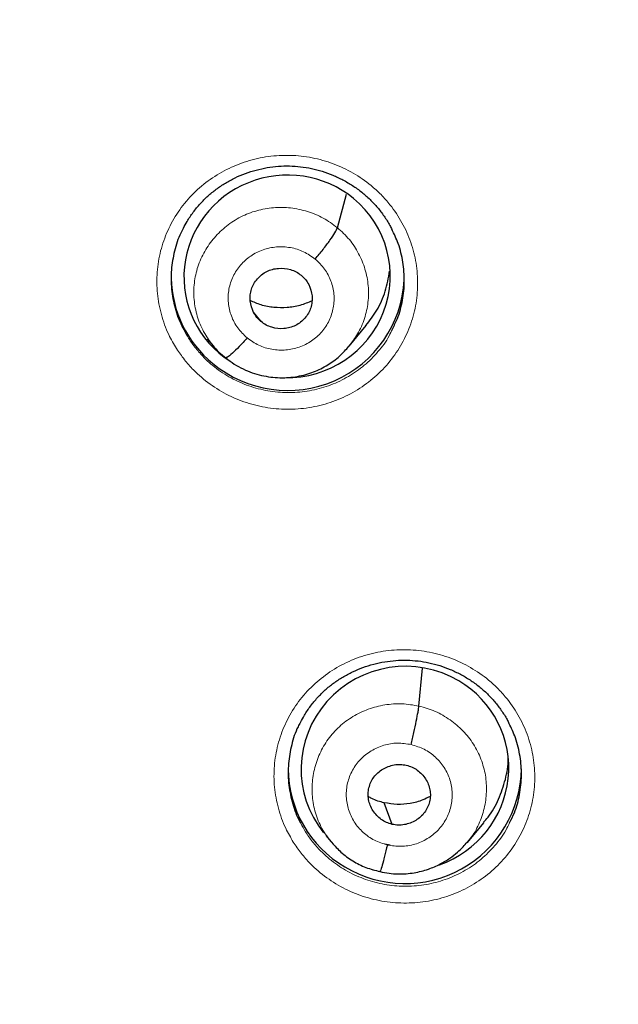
# Model space of a CAD drawing. Header units: millimetres. Extents: x 8 to 2427, y 12 to 2587.
# Tile 95 of 154: x 1070 to 1078, y 1807 to 1822. Entities that reach past the tile are written whole.
import ezdxf

# ---------------------------------------------------------------- set-up
doc = ezdxf.new("R2010")
doc.units = ezdxf.units.MM

msp = doc.modelspace()

# ---------------------------------------------------------------- linework, layer by layer
at = {"color": 7, "linetype": 'Continuous', "lineweight": 30}
for p, q in [((1074.316, 1818.579), (1074.452, 1819.069)), ((1073.205, 1817.209), (1073.095, 1817.347)), ((1074.488, 1816.852), (1074.735, 1817.151)), ((1072.421, 1816.958), (1072.507, 1816.854)), ((1075.505, 1811.604), (1075.555, 1812.157)), ((1075.116, 1809.879), (1074.999, 1810.194)), ((1076.207, 1809.61), (1076.454, 1809.908)), ((1074.15, 1809.715), (1074.226, 1809.622)), ((1074.219, 1809.631), (1074.235, 1809.614)), ((1074.238, 1809.617), (1074.231, 1809.625)), ((1075.086, 1809.574), (1075.01, 1809.591)), ((1076.203, 1809.613), (1076.18, 1809.588))]:
    msp.add_line(p, q, dxfattribs=at)
at = {"color": 252, "linetype": 'Continuous', "lineweight": 0}
for p, q in [((1074.26, 1809.588), (1074.238, 1809.617)), ((1074.932, 1809.187), (1074.784, 1809.236))]:
    msp.add_line(p, q, dxfattribs=at)
at = {"color": 7, "linetype": 'Continuous', "lineweight": 30}
for centre, radius, start, end in [((1095.246, 1843.375), 23.103, 180.848, 359.152), ((1073.55, 1817.882), 1.657, 181.3647, 230.6911), ((1073.591, 1817.908), 1.703, 230.1593, 357.0326), ((1075.263, 1810.696), 1.663, 180.1987, 239.7164), ((1075.301, 1810.715), 1.699, 238.9438, 359.1498)]:
    msp.add_arc(centre, radius, start, end, dxfattribs=at)
at = {"color": 252, "linetype": 'Continuous', "lineweight": 0}
msp.add_arc((1095.246, 1843.412), 23.128, 185.0273, 354.9311, dxfattribs=at)
at = {"color": 7, "linetype": 'Continuous', "lineweight": 30}
for centre, major_axis, ratio, start_param, end_param in [((1073.584, 1817.868), (1.487, 0.228), 0.981752, 0.720525, 3.977575), ((1073.584, 1817.868), (1.487, 0.228), 0.981752, 4.540779, 7.00371), ((1075.301, 1810.692), (1.481, 0.318), 0.983725, 0.81816, 3.604083), ((1075.301, 1810.692), (1.481, 0.318), 0.983725, 4.842743, 7.101345)]:
    msp.add_ellipse(centre, major_axis=major_axis, ratio=ratio, start_param=start_param, end_param=end_param, dxfattribs=at)
for points, knots in [([(1070.14, 1838.89), (1070.16, 1838.77), (1070.215, 1838.445), (1070.322, 1837.918), (1070.458, 1837.311), (1070.611, 1836.707), (1070.779, 1836.107), (1070.962, 1835.511), (1071.16, 1834.92), (1071.372, 1834.334), (1071.6, 1833.754), (1071.842, 1833.179), (1072.099, 1832.61), (1072.37, 1832.048), (1072.655, 1831.492), (1072.954, 1830.944), (1073.267, 1830.403), (1073.593, 1829.87), (1073.933, 1829.345), (1074.286, 1828.828), (1074.652, 1828.32), (1075.031, 1827.822), (1075.422, 1827.333), (1075.826, 1826.853), (1076.242, 1826.384), (1076.669, 1825.924), (1077.108, 1825.476), (1077.558, 1825.038), (1078.019, 1824.611), (1078.49, 1824.196), (1078.972, 1823.792), (1079.465, 1823.401), (1079.966, 1823.021), (1080.478, 1822.654), (1080.998, 1822.299), (1081.528, 1821.958), (1082.065, 1821.629), (1082.611, 1821.313), (1083.165, 1821.011), (1083.726, 1820.723), (1084.295, 1820.448), (1084.87, 1820.187), (1085.452, 1819.942), (1085.887, 1819.767), (1086.13, 1819.678), (1086.174, 1819.662)], [0, 0, 0, 0, 0.014094, 0.037997, 0.061901, 0.085805, 0.109709, 0.133614, 0.157519, 0.181424, 0.20533, 0.229236, 0.253143, 0.277051, 0.300959, 0.324868, 0.348777, 0.372687, 0.396598, 0.420509, 0.444421, 0.468334, 0.492247, 0.516161, 0.540076, 0.563991, 0.587908, 0.611825, 0.635742, 0.659661, 0.68358, 0.7075, 0.73142, 0.755342, 0.779264, 0.803186, 0.82711, 0.851033, 0.874958, 0.898883, 0.922809, 0.946735, 0.970662, 0.994589, 1, 1, 1, 1]), ([(1050.09, 1831.253), (1050.097, 1831.228), (1050.177, 1830.931), (1050.346, 1830.366), (1050.596, 1829.558), (1050.863, 1828.755), (1051.145, 1827.957), (1051.441, 1827.164), (1051.753, 1826.377), (1052.078, 1825.595), (1052.419, 1824.82), (1052.774, 1824.05), (1053.143, 1823.287), (1053.526, 1822.531), (1053.923, 1821.782), (1054.335, 1821.04), (1054.76, 1820.306), (1055.198, 1819.579), (1055.65, 1818.86), (1056.116, 1818.15), (1056.594, 1817.448), (1057.086, 1816.755), (1057.59, 1816.071), (1058.107, 1815.396), (1058.637, 1814.73), (1059.179, 1814.074), (1059.733, 1813.428), (1060.299, 1812.792), (1060.876, 1812.166), (1061.466, 1811.551), (1062.066, 1810.946), (1062.678, 1810.353), (1063.301, 1809.77), (1063.935, 1809.199), (1064.579, 1808.639), (1065.233, 1808.091), (1065.898, 1807.554), (1066.572, 1807.03), (1067.256, 1806.518), (1067.95, 1806.018), (1068.653, 1805.531), (1069.365, 1805.057), (1070.085, 1804.595), (1070.814, 1804.146), (1071.551, 1803.711), (1072.296, 1803.289), (1073.049, 1802.88), (1073.81, 1802.485), (1074.577, 1802.104), (1075.352, 1801.737), (1076.133, 1801.383), (1076.921, 1801.044), (1077.715, 1800.719), (1078.515, 1800.408), (1079.321, 1800.112), (1080.132, 1799.83), (1080.948, 1799.564), (1081.527, 1799.383), (1081.834, 1799.294), (1081.866, 1799.285)], [0, 0, 0, 0, 0.001659, 0.01977, 0.037881, 0.055992, 0.074103, 0.092215, 0.110326, 0.128437, 0.146549, 0.16466, 0.182772, 0.200884, 0.218995, 0.237107, 0.255219, 0.273331, 0.291443, 0.309555, 0.327668, 0.34578, 0.363893, 0.382005, 0.400118, 0.418231, 0.436343, 0.454456, 0.472569, 0.490683, 0.508796, 0.526909, 0.545023, 0.563136, 0.58125, 0.599363, 0.617477, 0.635591, 0.653705, 0.671819, 0.689933, 0.708048, 0.726162, 0.744276, 0.762391, 0.780505, 0.79862, 0.816735, 0.83485, 0.852965, 0.87108, 0.889195, 0.90731, 0.925425, 0.94354, 0.961656, 0.979771, 0.997886, 1, 1, 1, 1]), ([(1072.073, 1818.571), (1072.09, 1818.605), (1072.132, 1818.686), (1072.214, 1818.805), (1072.315, 1818.93), (1072.427, 1819.042), (1072.55, 1819.142), (1072.683, 1819.231), (1072.825, 1819.308), (1072.976, 1819.372), (1073.133, 1819.422), (1073.293, 1819.457), (1073.456, 1819.477), (1073.619, 1819.481), (1073.78, 1819.47), (1073.94, 1819.444), (1074.097, 1819.403), (1074.251, 1819.347), (1074.399, 1819.277), (1074.54, 1819.194), (1074.672, 1819.099), (1074.794, 1818.992), (1074.903, 1818.875), (1074.999, 1818.748), (1075.069, 1818.641), (1075.102, 1818.574), (1075.111, 1818.554)], [0, 0, 0, 0, 0.0305078, 0.0745641, 0.118146, 0.1610711, 0.203575, 0.2464972, 0.2899165, 0.3336766, 0.3775895, 0.4214093, 0.4649485, 0.5080921, 0.550707, 0.5933788, 0.6364416, 0.679813, 0.7233739, 0.7669686, 0.8104276, 0.8536464, 0.89651, 0.9392011, 0.9823185, 1, 1, 1, 1]), ([(1072.076, 1818.575), (1072.062, 1818.55), (1072.001, 1818.445), (1071.937, 1818.239), (1071.889, 1817.964), (1071.892, 1817.684), (1071.945, 1817.409), (1072.012, 1817.211), (1072.068, 1817.112), (1072.078, 1817.093)], [0, 0, 0, 0, 0.054588, 0.235939, 0.417036, 0.598132, 0.779029, 0.959925, 1, 1, 1, 1]), ([(1073.993, 1818.122), (1074.032, 1818.168), (1074.11, 1818.261), (1074.212, 1818.398), (1074.289, 1818.515), (1074.307, 1818.558), (1074.316, 1818.579)], [0, 0, 0, 0, 0.25166, 0.500893, 0.749308, 1, 1, 1, 1]), ([(1075.118, 1817.101), (1075.144, 1817.151), (1075.212, 1817.284), (1075.272, 1817.52), (1075.301, 1817.798), (1075.278, 1818.077), (1075.218, 1818.334), (1075.143, 1818.488), (1075.109, 1818.557)], [0, 0, 0, 0, 0.111561, 0.295971, 0.480379, 0.664611, 0.848842, 1, 1, 1, 1]), ([(1073.205, 1817.209), (1073.183, 1817.229), (1073.14, 1817.268), (1073.078, 1817.368), (1073.044, 1817.482), (1073.045, 1817.598), (1073.062, 1817.683), (1073.097, 1817.763), (1073.148, 1817.835), (1073.211, 1817.895), (1073.286, 1817.943), (1073.369, 1817.974), (1073.486, 1817.994), (1073.607, 1817.981), (1073.718, 1817.938), (1073.765, 1817.903), (1073.789, 1817.885)], [0, 0, 0, 0, 0.062684, 0.125227, 0.250207, 0.312844, 0.375208, 0.437538, 0.500001, 0.562464, 0.624794, 0.687157, 0.749794, 0.874773, 0.937316, 1, 1, 1, 1]), ([(1073.789, 1817.885), (1073.811, 1817.865), (1073.854, 1817.825), (1073.917, 1817.726), (1073.95, 1817.612), (1073.949, 1817.496), (1073.932, 1817.41), (1073.897, 1817.331), (1073.846, 1817.259), (1073.783, 1817.199), (1073.708, 1817.151), (1073.625, 1817.12), (1073.508, 1817.1), (1073.388, 1817.113), (1073.277, 1817.156), (1073.229, 1817.191), (1073.205, 1817.209)], [0, 0, 0, 0, 0.062684, 0.125227, 0.250206, 0.312843, 0.375206, 0.437536, 0.5, 0.562463, 0.624793, 0.687156, 0.749793, 0.874773, 0.937316, 1, 1, 1, 1]), ([(1074.733, 1817.153), (1074.788, 1817.225), (1074.905, 1817.378), (1075.025, 1817.648), (1075.06, 1817.847), (1075.078, 1817.946)], [0, 0, 0, 0, 0.308344, 0.655874, 1, 1, 1, 1]), ([(1073.947, 1817.513), (1073.889, 1817.488), (1073.773, 1817.439), (1073.583, 1817.409), (1073.392, 1817.411), (1073.209, 1817.444), (1073.099, 1817.494), (1073.047, 1817.517)], [0, 0, 0, 0, 0.202949, 0.407692, 0.612976, 0.818001, 1, 1, 1, 1]), ([(1073.001, 1816.972), (1072.962, 1816.928), (1072.883, 1816.839), (1072.783, 1816.743), (1072.717, 1816.688), (1072.702, 1816.688), (1072.697, 1816.688)], [0, 0, 0, 0, 0.286365, 0.575782, 0.865244, 1, 1, 1, 1]), ([(1072.5, 1816.862), (1072.529, 1816.828), (1072.587, 1816.761), (1072.657, 1816.708), (1072.692, 1816.681)], [0, 0, 0, 0, 0.5004244, 1, 1, 1, 1]), ([(1072.692, 1816.681), (1072.732, 1816.65), (1072.811, 1816.589), (1072.941, 1816.517), (1073.074, 1816.462), (1073.252, 1816.411), (1073.475, 1816.383), (1073.733, 1816.402), (1073.969, 1816.468), (1074.175, 1816.57), (1074.349, 1816.698), (1074.441, 1816.802), (1074.486, 1816.852)], [0, 0, 0, 0, 0.076064, 0.150047, 0.222181, 0.29256, 0.4279, 0.556203, 0.677582, 0.791996, 0.899378, 1, 1, 1, 1]), ([(1073.779, 1811.365), (1073.797, 1811.4), (1073.84, 1811.483), (1073.924, 1811.605), (1074.025, 1811.728), (1074.138, 1811.84), (1074.261, 1811.94), (1074.394, 1812.028), (1074.537, 1812.104), (1074.688, 1812.168), (1074.845, 1812.217), (1075.005, 1812.252), (1075.168, 1812.271), (1075.331, 1812.275), (1075.492, 1812.264), (1075.652, 1812.237), (1075.809, 1812.196), (1075.962, 1812.14), (1076.11, 1812.07), (1076.251, 1811.987), (1076.383, 1811.891), (1076.504, 1811.785), (1076.613, 1811.668), (1076.708, 1811.541), (1076.777, 1811.435), (1076.809, 1811.369), (1076.818, 1811.351)], [0, 0, 0, 0, 0.032556, 0.076598, 0.120162, 0.163066, 0.205542, 0.248428, 0.291807, 0.335523, 0.379386, 0.423148, 0.466623, 0.509697, 0.552239, 0.594838, 0.637832, 0.681139, 0.72464, 0.768178, 0.811582, 0.854746, 0.897559, 0.940206, 0.983288, 1, 1, 1, 1]), ([(1075.392, 1811.043), (1075.399, 1811.072), (1075.413, 1811.13), (1075.439, 1811.247), (1075.468, 1811.387), (1075.49, 1811.502), (1075.501, 1811.571), (1075.504, 1811.593), (1075.505, 1811.604)], [0, 0, 0, 0, 0.1266701, 0.2519821, 0.5008579, 0.7492606, 0.8740242, 1, 1, 1, 1]), ([(1073.781, 1811.368), (1073.768, 1811.346), (1073.708, 1811.244), (1073.645, 1811.04), (1073.596, 1810.766), (1073.598, 1810.486), (1073.651, 1810.212), (1073.717, 1810.014), (1073.774, 1809.913), (1073.784, 1809.894)], [0, 0, 0, 0, 0.050102, 0.231987, 0.413555, 0.595121, 0.776372, 0.957621, 1, 1, 1, 1]), ([(1076.826, 1809.903), (1076.851, 1809.951), (1076.918, 1810.082), (1076.978, 1810.315), (1077.008, 1810.592), (1076.986, 1810.871), (1076.926, 1811.129), (1076.851, 1811.284), (1076.817, 1811.354)], [0, 0, 0, 0, 0.107176, 0.291973, 0.476768, 0.66131, 0.845851, 1, 1, 1, 1]), ([(1076.448, 1809.912), (1076.47, 1809.935), (1076.562, 1810.034), (1076.674, 1810.245), (1076.771, 1810.532), (1076.812, 1810.744), (1076.804, 1810.855), (1076.804, 1810.865)], [0, 0, 0, 0, 0.092112, 0.385073, 0.678417, 0.971755, 1, 1, 1, 1]), ([(1075.116, 1809.879), (1075.088, 1809.887), (1075.031, 1809.904), (1074.929, 1809.965), (1074.846, 1810.052), (1074.793, 1810.156), (1074.769, 1810.24), (1074.763, 1810.326), (1074.774, 1810.412), (1074.803, 1810.495), (1074.847, 1810.57), (1074.906, 1810.634), (1075.001, 1810.704), (1075.114, 1810.746), (1075.233, 1810.757), (1075.292, 1810.747), (1075.321, 1810.742)], [0, 0, 0, 0, 0.062683, 0.125227, 0.250208, 0.312843, 0.375203, 0.437529, 0.499991, 0.562456, 0.624789, 0.687154, 0.749791, 0.874771, 0.937315, 1, 1, 1, 1]), ([(1075.321, 1810.742), (1075.349, 1810.734), (1075.407, 1810.717), (1075.508, 1810.656), (1075.591, 1810.569), (1075.644, 1810.465), (1075.669, 1810.382), (1075.675, 1810.295), (1075.663, 1810.209), (1075.635, 1810.127), (1075.59, 1810.051), (1075.531, 1809.987), (1075.436, 1809.917), (1075.323, 1809.875), (1075.204, 1809.864), (1075.146, 1809.874), (1075.116, 1809.879)], [0, 0, 0, 0, 0.062683, 0.125226, 0.250207, 0.312842, 0.375202, 0.437528, 0.49999, 0.562454, 0.624787, 0.687152, 0.74979, 0.874771, 0.937315, 1, 1, 1, 1]), ([(1074.999, 1810.194), (1074.937, 1810.21), (1074.855, 1810.23), (1074.785, 1810.274), (1074.769, 1810.284)], [0, 0, 0, 0, 0.767, 1, 1, 1, 1]), ([(1075.671, 1810.287), (1075.635, 1810.269), (1075.543, 1810.221), (1075.379, 1810.18), (1075.188, 1810.162), (1075.062, 1810.183), (1074.999, 1810.194)], [0, 0, 0, 0, 0.1748854, 0.4502411, 0.7248099, 1, 1, 1, 1]), ([(1074.938, 1809.19), (1074.982, 1809.181), (1075.068, 1809.163), (1075.235, 1809.152), (1075.429, 1809.166), (1075.637, 1809.219), (1075.811, 1809.294), (1075.952, 1809.379), (1076.062, 1809.465), (1076.145, 1809.545), (1076.19, 1809.598), (1076.209, 1809.621)], [0, 0, 0, 0, 0.095695, 0.18664, 0.354928, 0.505778, 0.639177, 0.75513, 0.853784, 0.935342, 1, 1, 1, 1]), ([(1074.235, 1809.614), (1074.278, 1809.566), (1074.369, 1809.465), (1074.538, 1809.343), (1074.73, 1809.243), (1074.868, 1809.208), (1074.938, 1809.191)], [0, 0, 0, 0, 0.229923, 0.487481, 0.743939, 1, 1, 1, 1]), ([(1075.045, 1809.578), (1075.031, 1809.521), (1075.004, 1809.407), (1074.969, 1809.279), (1074.946, 1809.204), (1074.941, 1809.199), (1074.939, 1809.198)], [0, 0, 0, 0, 0.289267, 0.58202, 0.874851, 1, 1, 1, 1])]:
    msp.add_open_spline(points, degree=3, knots=knots, dxfattribs=at)
at = {"color": 252, "linetype": 'Continuous', "lineweight": 0}
for points, knots in [([(1071.972, 1816.816), (1071.932, 1816.883), (1071.84, 1817.041), (1071.743, 1817.312), (1071.685, 1817.62), (1071.682, 1817.933), (1071.732, 1818.242), (1071.836, 1818.537), (1071.989, 1818.812), (1072.188, 1819.058), (1072.426, 1819.267), (1072.698, 1819.434), (1072.994, 1819.555), (1073.308, 1819.624), (1073.629, 1819.642), (1073.95, 1819.606), (1074.259, 1819.519), (1074.55, 1819.382), (1074.78, 1819.223), (1074.955, 1819.063), (1075.113, 1818.885), (1075.266, 1818.655), (1075.395, 1818.367), (1075.472, 1818.062), (1075.496, 1817.75), (1075.465, 1817.439), (1075.381, 1817.137), (1075.246, 1816.853), (1075.065, 1816.595), (1074.84, 1816.372), (1074.58, 1816.188), (1074.292, 1816.05), (1073.984, 1815.961), (1073.664, 1815.924), (1073.342, 1815.939), (1073.028, 1816.008), (1072.729, 1816.126), (1072.455, 1816.292), (1072.243, 1816.474), (1072.083, 1816.652), (1072.009, 1816.761), (1071.972, 1816.816)], [0, 0, 0, 0, 0.0198379, 0.0466367, 0.0734358, 0.1002614, 0.1270873, 0.1539483, 0.1808095, 0.2076991, 0.2345886, 0.2614874, 0.288386, 0.3152704, 0.3421546, 0.3690076, 0.3958604, 0.4226785, 0.4494966, 0.4662017, 0.4829069, 0.5097216, 0.5365365, 0.56335, 0.5901638, 0.6170003, 0.6438369, 0.6707083, 0.6975797, 0.7244746, 0.7513695, 0.7782662, 0.8051627, 0.8320386, 0.8589144, 0.8857561, 0.9125976, 0.9394067, 0.9662158, 0.9831079, 1, 1, 1, 1]), ([(1072.501, 1816.861), (1072.454, 1816.927), (1072.358, 1817.06), (1072.268, 1817.288), (1072.22, 1817.529), (1072.224, 1817.774), (1072.276, 1818.013), (1072.376, 1818.237), (1072.518, 1818.438), (1072.697, 1818.609), (1072.906, 1818.743), (1073.139, 1818.834), (1073.385, 1818.878), (1073.636, 1818.874), (1073.882, 1818.822), (1074.115, 1818.728), (1074.249, 1818.629), (1074.316, 1818.579)], [0, 0, 0, 0, 0.065753, 0.132526, 0.199276, 0.266017, 0.332701, 0.39935, 0.466087, 0.532824, 0.599474, 0.666158, 0.732898, 0.799648, 0.86642, 0.933164, 1, 1, 1, 1]), ([(1074.316, 1818.579), (1074.377, 1818.524), (1074.499, 1818.412), (1074.633, 1818.203), (1074.727, 1817.975), (1074.774, 1817.734), (1074.771, 1817.489), (1074.718, 1817.251), (1074.624, 1817.033), (1074.529, 1816.909), (1074.484, 1816.851)], [0, 0, 0, 0, 0.126812, 0.25345, 0.380142, 0.50679, 0.633422, 0.759947, 0.886405, 1, 1, 1, 1]), ([(1073.001, 1816.972), (1072.953, 1817.019), (1072.856, 1817.111), (1072.764, 1817.29), (1072.719, 1817.484), (1072.728, 1817.683), (1072.79, 1817.872), (1072.899, 1818.04), (1073.049, 1818.173), (1073.23, 1818.264), (1073.429, 1818.306), (1073.632, 1818.296), (1073.829, 1818.238), (1073.938, 1818.16), (1073.993, 1818.122)], [0, 0, 0, 0, 0.083333, 0.166663, 0.249997, 0.333332, 0.416664, 0.499997, 0.583327, 0.666661, 0.749995, 0.83333, 0.916664, 1, 1, 1, 1]), ([(1073.993, 1818.122), (1074.042, 1818.075), (1074.138, 1817.983), (1074.23, 1817.803), (1074.275, 1817.61), (1074.266, 1817.411), (1074.205, 1817.222), (1074.095, 1817.054), (1073.945, 1816.921), (1073.764, 1816.83), (1073.565, 1816.787), (1073.362, 1816.798), (1073.166, 1816.856), (1073.056, 1816.934), (1073.001, 1816.972)], [0, 0, 0, 0, 0.083336, 0.16667, 0.250005, 0.333339, 0.416673, 0.500003, 0.583336, 0.666668, 0.750003, 0.833337, 0.916667, 1, 1, 1, 1]), ([(1072.078, 1817.093), (1072.101, 1817.05), (1072.151, 1816.955), (1072.25, 1816.819), (1072.391, 1816.659), (1072.581, 1816.497), (1072.826, 1816.349), (1073.093, 1816.243), (1073.28, 1816.202), (1073.47, 1816.177), (1073.663, 1816.167), (1073.948, 1816.2), (1074.224, 1816.28), (1074.482, 1816.403), (1074.715, 1816.567), (1074.913, 1816.767), (1075.05, 1816.948), (1075.103, 1817.067), (1075.118, 1817.101)], [0, 0, 0, 0, 0.039281, 0.087015, 0.134749, 0.210487, 0.286224, 0.36196, 0.437696, 0.437968, 0.513924, 0.589881, 0.665904, 0.741928, 0.817951, 0.893975, 0.969932, 1, 1, 1, 1]), ([(1073.674, 1809.621), (1073.636, 1809.687), (1073.545, 1809.844), (1073.449, 1810.113), (1073.391, 1810.42), (1073.39, 1810.733), (1073.441, 1811.041), (1073.546, 1811.336), (1073.699, 1811.61), (1073.899, 1811.855), (1074.138, 1812.063), (1074.411, 1812.229), (1074.708, 1812.349), (1075.022, 1812.417), (1075.344, 1812.434), (1075.663, 1812.397), (1075.973, 1812.309), (1076.262, 1812.172), (1076.492, 1812.013), (1076.667, 1811.852), (1076.823, 1811.675), (1076.976, 1811.445), (1077.104, 1811.158), (1077.18, 1810.853), (1077.203, 1810.542), (1077.171, 1810.231), (1077.087, 1809.93), (1076.95, 1809.647), (1076.768, 1809.39), (1076.542, 1809.168), (1076.282, 1808.985), (1075.993, 1808.848), (1075.684, 1808.759), (1075.364, 1808.724), (1075.043, 1808.74), (1074.729, 1808.809), (1074.43, 1808.928), (1074.157, 1809.094), (1073.945, 1809.276), (1073.786, 1809.455), (1073.711, 1809.566), (1073.674, 1809.621)], [0, 0, 0, 0, 0.019559, 0.046357, 0.073156, 0.099997, 0.126838, 0.153725, 0.180611, 0.207525, 0.234438, 0.261349, 0.288259, 0.315138, 0.342017, 0.36885, 0.395683, 0.422475, 0.449267, 0.465931, 0.482596, 0.50942, 0.536245, 0.563067, 0.58989, 0.616746, 0.643602, 0.6705, 0.697398, 0.724314, 0.751229, 0.778133, 0.805036, 0.831902, 0.858767, 0.885585, 0.912404, 0.939187, 0.96597, 0.982985, 1, 1, 1, 1]), ([(1074.231, 1809.625), (1074.199, 1809.663), (1074.114, 1809.764), (1074.021, 1809.958), (1073.955, 1810.194), (1073.941, 1810.438), (1073.974, 1810.681), (1074.053, 1810.912), (1074.176, 1811.125), (1074.341, 1811.309), (1074.539, 1811.457), (1074.765, 1811.565), (1075.007, 1811.627), (1075.258, 1811.647), (1075.423, 1811.618), (1075.505, 1811.604)], [0, 0, 0, 0, 0.047983, 0.127334, 0.206617, 0.285858, 0.365204, 0.444552, 0.523796, 0.603081, 0.682432, 0.761793, 0.841182, 0.920536, 1, 1, 1, 1]), ([(1075.505, 1811.604), (1075.585, 1811.581), (1075.746, 1811.535), (1075.963, 1811.408), (1076.152, 1811.247), (1076.306, 1811.053), (1076.417, 1810.833), (1076.482, 1810.596), (1076.497, 1810.352), (1076.464, 1810.11), (1076.383, 1809.88), (1076.294, 1809.711), (1076.22, 1809.632), (1076.203, 1809.613)], [0, 0, 0, 0, 0.097094, 0.194055, 0.291059, 0.388027, 0.484983, 0.581856, 0.678677, 0.775627, 0.872578, 0.969403, 1, 1, 1, 1]), ([(1075.045, 1809.578), (1074.98, 1809.598), (1074.851, 1809.638), (1074.686, 1809.757), (1074.556, 1809.91), (1074.472, 1810.091), (1074.438, 1810.287), (1074.458, 1810.485), (1074.529, 1810.671), (1074.648, 1810.832), (1074.805, 1810.958), (1074.99, 1811.039), (1075.192, 1811.074), (1075.325, 1811.053), (1075.392, 1811.043)], [0, 0, 0, 0, 0.083335, 0.16667, 0.250005, 0.333341, 0.416668, 0.500001, 0.583332, 0.666663, 0.749997, 0.833331, 0.916665, 1, 1, 1, 1]), ([(1075.392, 1811.043), (1075.457, 1811.023), (1075.586, 1810.983), (1075.751, 1810.864), (1075.881, 1810.711), (1075.965, 1810.53), (1075.999, 1810.334), (1075.979, 1810.136), (1075.908, 1809.951), (1075.79, 1809.789), (1075.632, 1809.663), (1075.447, 1809.582), (1075.245, 1809.548), (1075.112, 1809.568), (1075.045, 1809.578)], [0, 0, 0, 0, 0.083336, 0.16667, 0.250004, 0.333339, 0.41667, 0.500002, 0.583336, 0.666665, 0.750002, 0.833337, 0.916667, 1, 1, 1, 1]), ([(1073.784, 1809.894), (1073.806, 1809.853), (1073.854, 1809.759), (1073.952, 1809.625), (1074.093, 1809.464), (1074.283, 1809.301), (1074.527, 1809.153), (1074.794, 1809.047), (1074.981, 1809.005), (1075.171, 1808.979), (1075.363, 1808.97), (1075.649, 1809.001), (1075.925, 1809.08), (1076.184, 1809.202), (1076.417, 1809.365), (1076.617, 1809.565), (1076.755, 1809.747), (1076.81, 1809.867), (1076.826, 1809.903)], [0, 0, 0, 0, 0.037535, 0.085577, 0.13362, 0.209221, 0.284822, 0.360423, 0.436024, 0.436307, 0.512168, 0.58803, 0.66401, 0.739991, 0.816016, 0.892041, 0.968018, 1, 1, 1, 1])]:
    msp.add_open_spline(points, degree=3, knots=knots, dxfattribs=at)

doc.saveas('drawing.dxf')
